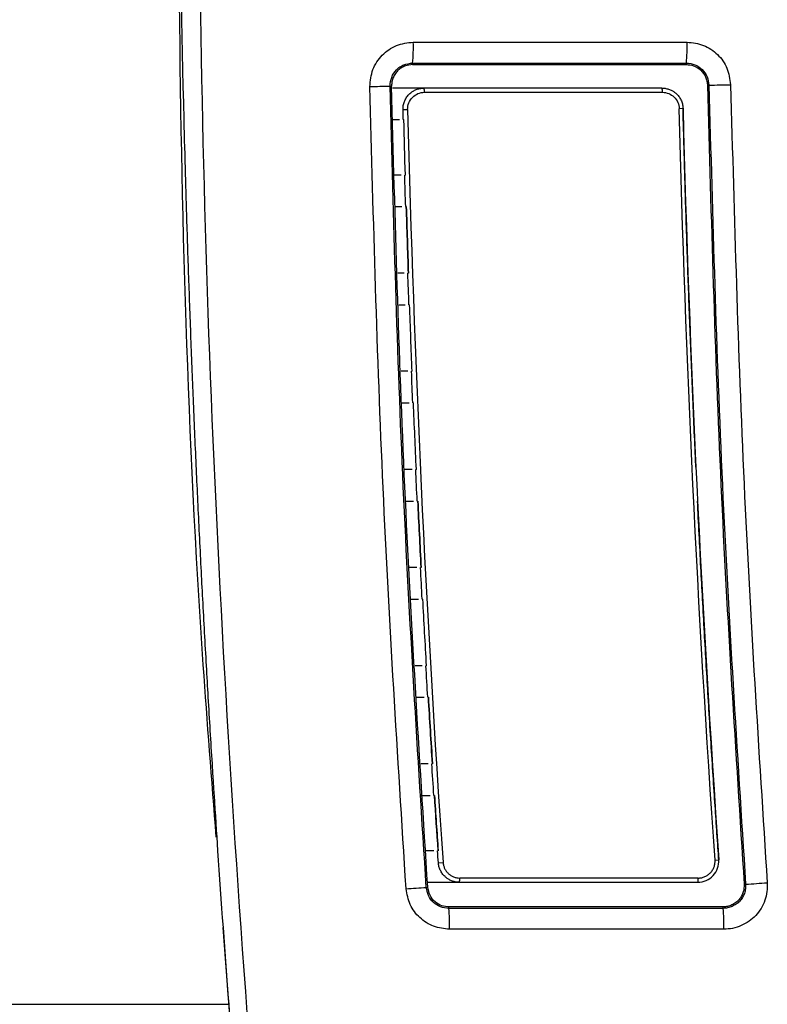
# Model space of a CAD drawing. Header units: millimetres. Extents: x -0.57 to 0.95, y -0.4 to 0.71.
# Tile 203 of 256: x 0.2879 to 0.3234, y 0.121 to 0.1678. Entities that reach past the tile are written whole.
import ezdxf

# ---------------------------------------------------------------- set-up
doc = ezdxf.new("R2010")
doc.units = ezdxf.units.MM
doc.layers.add('FORMAT', color=7, linetype='Continuous')

msp = doc.modelspace()

# ---------------------------------------------------------------- linework, layer by layer
at = {"layer": 'FORMAT', "color": 7, "linetype": 'Continuous', "lineweight": 25}
for p, q in [((0.306589, 0.166692), (0.319592, 0.166692)), ((0.306555, 0.165697), (0.319558, 0.165697)), ((0.306556, 0.165626), (0.306555, 0.165697)), ((0.306556, 0.165626), (0.319558, 0.165626)), ((0.319558, 0.165697), (0.319558, 0.165626)), ((0.305483, 0.164603), (0.305556, 0.164605)), ((0.320628, 0.164649), (0.320558, 0.164647)), ((0.307099, 0.164508), (0.305596, 0.164508)), ((0.318398, 0.164508), (0.307099, 0.164508)), ((0.30712, 0.164309), (0.318419, 0.164309)), ((0.306099, 0.163484), (0.30632, 0.163489)), ((0.319398, 0.163534), (0.319219, 0.163529)), ((0.305609, 0.163013), (0.305936, 0.163013)), ((0.306007, 0.160379), (0.305696, 0.160379)), ((0.295822, 0.158709), (0.295817, 0.158879)), ((0.305745, 0.158879), (0.306051, 0.158879)), ((0.306154, 0.155719), (0.30585, 0.155719)), ((0.3059, 0.154219), (0.306207, 0.154219)), ((0.306328, 0.151059), (0.306005, 0.151059)), ((0.306054, 0.149559), (0.30639, 0.149559)), ((0.306529, 0.146399), (0.306159, 0.146399)), ((0.306225, 0.144899), (0.306599, 0.144899)), ((0.306757, 0.141739), (0.306406, 0.141739)), ((0.306492, 0.140239), (0.306836, 0.140239)), ((0.307011, 0.137079), (0.306673, 0.137079)), ((0.306759, 0.135579), (0.307099, 0.135579)), ((0.307293, 0.132419), (0.30694, 0.132419)), ((0.307026, 0.130919), (0.307389, 0.130919)), ((0.307565, 0.128289), (0.307177, 0.128289)), ((0.307779, 0.127724), (0.307999, 0.12774)), ((0.320919, 0.127851), (0.321098, 0.127863)), ((0.307262, 0.126793), (0.308777, 0.126793)), ((0.308777, 0.126793), (0.3201, 0.126793)), ((0.320121, 0.126995), (0.308797, 0.126995)), ((0.307203, 0.126552), (0.307276, 0.126557)), ((0.322372, 0.126701), (0.322303, 0.126696)), ((0.308273, 0.125555), (0.308273, 0.125626)), ((0.321305, 0.125626), (0.308273, 0.125626)), ((0.321305, 0.125555), (0.308273, 0.125555)), ((0.321305, 0.125555), (0.321305, 0.125626)), ((0.297543, 0.124641), (0.297875, 0.120247)), ((0.321339, 0.12456), (0.308307, 0.12456))]:
    msp.add_line(p, q, dxfattribs=at)
for centre, radius, start, end in [((0.298846, 0.166455), 0.0077463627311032, 354.387538, 1.75197), ((0.311849, 0.166455), 0.0077463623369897, 354.387603, 1.752035), ((0.297378, 0.514259), 0.3497499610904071, 271.170617, 271.327835), ((0.313347, 0.540775), 0.3761970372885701, 271.108953, 271.265693), ((0.306628, 0.164358), 0.0004942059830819, 354.281619, 17.700431), ((0.317928, 0.164358), 0.0004941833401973, 354.281703, 17.700767), ((0.308298, 0.126945), 0.0005014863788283, 342.429009, 5.730489), ((0.319622, 0.126945), 0.0005015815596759, 342.431026, 5.730415), ((0.315091, 0.240934), 0.1144647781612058, 273.647392, 274.162494), ((0.299099, 0.232684), 0.1064412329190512, 273.849821, 274.366458), ((0.300564, 0.124797), 0.0077463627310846, 358.24803, 5.612462), ((0.313596, 0.124797), 0.0077463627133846, 358.247998, 5.61243)]:
    msp.add_arc(centre, radius, start, end, dxfattribs=at)
for points, knots in [([(0.2956512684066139, 0.2020608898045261), (0.2955159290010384, 0.1912384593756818), (0.2952451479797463, 0.1695854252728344), (0.2959318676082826, 0.1451882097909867), (0.2970016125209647, 0.1316663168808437), (0.2972170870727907, 0.1289426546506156)], [0, 0, 0, 0, 0.4438175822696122, 0.8879703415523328, 1, 1, 1, 1]), ([(0.2966288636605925, 0.2011933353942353), (0.2964857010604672, 0.1904474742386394), (0.2961992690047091, 0.1689477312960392), (0.2974207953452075, 0.1366874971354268), (0.2998546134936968, 0.1044742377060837), (0.3036099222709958, 0.0723665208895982), (0.3086754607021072, 0.0404613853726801), (0.3149313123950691, 0.0087905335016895), (0.3201713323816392, -0.0120621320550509), (0.3227903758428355, -0.0224846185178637)], [0, 0, 0, 0, 0.1426739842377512, 0.2854544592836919, 0.4284718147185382, 0.5715262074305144, 0.714544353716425, 0.8573248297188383, 1, 1, 1, 1]), ([(0.3045237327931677, 0.1645824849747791), (0.3045515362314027, 0.1648563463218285), (0.3046071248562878, 0.1654038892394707), (0.3049998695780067, 0.1659938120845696), (0.3054182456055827, 0.1663435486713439), (0.3059020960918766, 0.1666112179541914), (0.3063146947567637, 0.1666595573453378), (0.3065889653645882, 0.1666916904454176)], [0, 0, 0, 0, 0.2496862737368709, 0.4992086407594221, 0.6234742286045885, 0.7497084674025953, 1, 1, 1, 1]), ([(0.319591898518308, 0.1666916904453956), (0.3198583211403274, 0.1666605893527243), (0.3203908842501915, 0.1665984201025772), (0.3210699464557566, 0.1661379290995), (0.3215440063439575, 0.1654679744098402), (0.3216193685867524, 0.1649364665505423), (0.3216571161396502, 0.1646702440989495)], [0, 0, 0, 0, 0.2500291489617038, 0.4997935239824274, 0.7494558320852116, 0.9999999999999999, 0.9999999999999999, 0.9999999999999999, 0.9999999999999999]), ([(0.3054832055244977, 0.1646034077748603), (0.3054985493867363, 0.164744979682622), (0.3055293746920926, 0.1650293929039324), (0.3057303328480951, 0.1653366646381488), (0.3059482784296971, 0.1655163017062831), (0.3061983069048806, 0.1656545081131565), (0.3064127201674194, 0.165680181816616), (0.3065554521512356, 0.1656972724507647)], [0, 0, 0, 0, 0.2491973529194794, 0.5006291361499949, 0.6222396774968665, 0.7485301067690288, 0.9999999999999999, 0.9999999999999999, 0.9999999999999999, 0.9999999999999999]), ([(0.3065555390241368, 0.1656260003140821), (0.3064386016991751, 0.1656132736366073), (0.3062542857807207, 0.1655932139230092), (0.3060278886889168, 0.1654819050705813), (0.3058655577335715, 0.1653600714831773), (0.3057298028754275, 0.1652013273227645), (0.3056308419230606, 0.1650132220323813), (0.3055647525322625, 0.1648114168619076), (0.305558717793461, 0.1646728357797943), (0.3055557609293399, 0.1646049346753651)], [0, 0, 0, 0, 0.2204367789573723, 0.3474511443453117, 0.4718624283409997, 0.6025595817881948, 0.7387263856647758, 0.8719827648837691, 1, 1, 1, 1]), ([(0.3195583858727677, 0.1656972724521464), (0.3196968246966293, 0.1656804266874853), (0.3199714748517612, 0.1656470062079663), (0.320324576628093, 0.165410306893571), (0.3205672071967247, 0.1650618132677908), (0.3206079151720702, 0.1647862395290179), (0.3206282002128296, 0.1646489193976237)], [0, 0, 0, 0, 0.2513640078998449, 0.498683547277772, 0.7501908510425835, 0.9999999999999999, 0.9999999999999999, 0.9999999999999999, 0.9999999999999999]), ([(0.3195584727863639, 0.1656260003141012), (0.3196718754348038, 0.1656137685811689), (0.3199138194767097, 0.1655876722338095), (0.3201886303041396, 0.1654220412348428), (0.3203676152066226, 0.1652240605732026), (0.3204699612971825, 0.1650436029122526), (0.320541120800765, 0.1648490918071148), (0.3205526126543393, 0.1647137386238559), (0.3205582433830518, 0.1646474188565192)], [0, 0, 0, 0, 0.2202177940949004, 0.469833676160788, 0.6010528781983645, 0.7368322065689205, 0.8710541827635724, 1, 1, 1, 1]), ([(0.3072033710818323, 0.12655175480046), (0.3068020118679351, 0.1328884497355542), (0.3059992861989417, 0.1455619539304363), (0.3056552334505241, 0.1582562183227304), (0.305483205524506, 0.1646034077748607)], [0, 0, 0, 0, 0.4999954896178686, 1, 1, 1, 1]), ([(0.3072757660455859, 0.1265567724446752), (0.3068744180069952, 0.1328929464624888), (0.3060717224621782, 0.1455652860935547), (0.305727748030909, 0.1582583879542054), (0.3055557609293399, 0.1646049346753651)], [0, 0, 0, 0, 0.5000003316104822, 1, 1, 1, 1]), ([(0.3205582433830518, 0.1646474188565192), (0.3207326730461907, 0.1583168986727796), (0.3210815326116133, 0.1456558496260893), (0.3218956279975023, 0.1330162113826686), (0.32230267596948, 0.1266963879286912)], [0, 0, 0, 0, 0.4999996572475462, 1, 1, 1, 1]), ([(0.3206282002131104, 0.1646489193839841), (0.3208026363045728, 0.158319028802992), (0.3211515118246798, 0.1456591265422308), (0.3219654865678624, 0.1330206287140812), (0.3223724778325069, 0.1267013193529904)], [0, 0, 0, 0, 0.4999952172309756, 1, 1, 1, 1]), ([(0.3216571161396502, 0.1646702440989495), (0.3218313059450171, 0.1583484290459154), (0.322179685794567, 0.1457047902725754), (0.3229926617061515, 0.1330825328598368), (0.3233991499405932, 0.1267713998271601)], [0, 0, 0, 0, 0.4999996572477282, 1, 1, 1, 1]), ([(0.3062460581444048, 0.1264829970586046), (0.3058441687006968, 0.1328277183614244), (0.3050403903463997, 0.1455171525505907), (0.304695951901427, 0.1582273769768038), (0.3045237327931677, 0.1645824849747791)], [0, 0, 0, 0, 0.5000003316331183, 1, 1, 1, 1]), ([(0.3060989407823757, 0.1634835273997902), (0.3060990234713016, 0.163515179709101), (0.3060991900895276, 0.1635789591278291), (0.3061110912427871, 0.1636747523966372), (0.3061318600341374, 0.1637703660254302), (0.3061625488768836, 0.1638648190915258), (0.3062030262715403, 0.163957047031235), (0.3062533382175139, 0.1640459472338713), (0.3063133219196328, 0.164130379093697), (0.3063847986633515, 0.1642115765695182), (0.3064732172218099, 0.164292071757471), (0.3065860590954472, 0.1643713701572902), (0.3067290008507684, 0.1644423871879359), (0.3069030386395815, 0.1644969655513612), (0.3070310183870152, 0.1645044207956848), (0.3070986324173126, 0.1645083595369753)], [0, 0, 0, 0, 0.0594068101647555, 0.1197047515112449, 0.1808977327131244, 0.2429894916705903, 0.3059836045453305, 0.3698834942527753, 0.4346924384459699, 0.5004135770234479, 0.5730141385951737, 0.6592816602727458, 0.7592088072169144, 0.872785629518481, 1, 1, 1, 1]), ([(0.3063198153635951, 0.1634890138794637), (0.3063145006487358, 0.1637029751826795), (0.3063996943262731, 0.1639171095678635), (0.3066960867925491, 0.1642198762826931), (0.3069076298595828, 0.1643088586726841), (0.3071195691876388, 0.1643088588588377)], [0, 0, 0, 0, 0.5, 0.5, 1, 1, 1, 1]), ([(0.3183984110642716, 0.1645083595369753), (0.3184310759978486, 0.1645074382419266), (0.3184948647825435, 0.1645056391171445), (0.3185873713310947, 0.1644916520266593), (0.3186737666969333, 0.1644710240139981), (0.3187536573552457, 0.1644443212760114), (0.3188268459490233, 0.1644130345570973), (0.3188933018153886, 0.1643783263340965), (0.3189531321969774, 0.1643413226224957), (0.3190065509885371, 0.1643030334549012), (0.3190538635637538, 0.1642643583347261), (0.3191318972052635, 0.1641925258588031), (0.31922977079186, 0.1640760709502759), (0.3193234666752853, 0.163903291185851), (0.3193832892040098, 0.163720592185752), (0.3193932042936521, 0.1635953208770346), (0.3193980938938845, 0.1635335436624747)], [0, 0, 0, 0, 0.0635465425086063, 0.1240950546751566, 0.1816453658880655, 0.236197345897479, 0.2877509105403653, 0.3363060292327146, 0.3818627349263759, 0.4244211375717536, 0.4639814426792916, 0.5005439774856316, 0.6304567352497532, 0.7569865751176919, 0.880158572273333, 0.9999999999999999, 0.9999999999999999, 0.9999999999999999, 0.9999999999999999]), ([(0.3184193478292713, 0.1643088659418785), (0.3186266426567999, 0.1643088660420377), (0.3188300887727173, 0.1642254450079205), (0.3191244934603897, 0.16393894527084), (0.3192138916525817, 0.1637355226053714), (0.3192190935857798, 0.1635290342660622)], [0, 0, 0, 0, 0.5, 0.5, 1, 1, 1, 1]), ([(0.3194838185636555, 0.1603788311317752), (0.3194712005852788, 0.1608178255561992), (0.3194459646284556, 0.1616958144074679), (0.3194229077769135, 0.1625738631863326), (0.3194113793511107, 0.1630128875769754)], [0, 0, 0, 0, 0.4999999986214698, 1, 1, 1, 1]), ([(0.3062560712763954, 0.1588788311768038), (0.3062724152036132, 0.1583521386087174), (0.3063051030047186, 0.1572987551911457), (0.306340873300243, 0.1562454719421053), (0.3063587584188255, 0.1557188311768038)], [0, 0, 0, 0, 0.500000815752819, 1, 1, 1, 1]), ([(0.3198101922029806, 0.1510588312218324), (0.3197889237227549, 0.1515854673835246), (0.319746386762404, 0.1526387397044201), (0.3197069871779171, 0.1536921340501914), (0.3196872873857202, 0.1542188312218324)], [0, 0, 0, 0, 0.5000000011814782, 1, 1, 1, 1]), ([(0.306803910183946, 0.1448988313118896), (0.3068293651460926, 0.1443721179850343), (0.3068802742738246, 0.1433187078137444), (0.3069342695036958, 0.1422654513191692), (0.3069612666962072, 0.1417388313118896)], [0, 0, 0, 0, 0.5000078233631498, 1, 1, 1, 1]), ([(0.3073036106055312, 0.1355788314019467), (0.307335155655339, 0.1350521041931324), (0.3073982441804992, 0.1339986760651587), (0.3074644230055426, 0.1329454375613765), (0.3074975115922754, 0.1324188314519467)], [0, 0, 0, 0, 0.5000124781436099, 0.9999999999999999, 0.9999999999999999, 0.9999999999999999, 0.9999999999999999]), ([(0.3207911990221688, 0.1324188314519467), (0.3207575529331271, 0.1329454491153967), (0.3206902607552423, 0.1339986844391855), (0.320626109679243, 0.1350521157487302), (0.3205940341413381, 0.1355788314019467)], [0, 0, 0, 0, 0.500000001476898, 1, 1, 1, 1]), ([(0.3075938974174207, 0.1309188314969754), (0.3076226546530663, 0.1304804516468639), (0.3076801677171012, 0.1296037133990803), (0.3077398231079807, 0.1287271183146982), (0.3077696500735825, 0.1282888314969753)], [0, 0, 0, 0, 0.5000122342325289, 1, 1, 1, 1]), ([(0.3210679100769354, 0.1282888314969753), (0.3210375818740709, 0.1287271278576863), (0.3209769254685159, 0.1296037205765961), (0.3209184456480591, 0.1304804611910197), (0.3208892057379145, 0.1309188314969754)], [0, 0, 0, 0, 0.5000000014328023, 1, 1, 1, 1]), ([(0.3087765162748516, 0.1267933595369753), (0.3087421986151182, 0.1267943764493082), (0.3086751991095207, 0.126796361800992), (0.3085781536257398, 0.1268117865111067), (0.3084877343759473, 0.1268345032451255), (0.3084043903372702, 0.126863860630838), (0.3083283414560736, 0.126898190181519), (0.3082596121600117, 0.1269361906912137), (0.3081980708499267, 0.1269766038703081), (0.3081434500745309, 0.1270183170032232), (0.3080613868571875, 0.1270900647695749), (0.3079616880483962, 0.1272028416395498), (0.3078655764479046, 0.1273676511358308), (0.3078010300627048, 0.1275430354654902), (0.3077862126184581, 0.1276644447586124), (0.3077788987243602, 0.1277243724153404)], [0, 0, 0, 0, 0.0687089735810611, 0.1341428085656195, 0.1963013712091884, 0.2551845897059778, 0.3107924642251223, 0.3631250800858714, 0.4121826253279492, 0.4579654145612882, 0.5004739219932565, 0.6300806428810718, 0.7565208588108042, 0.8798186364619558, 1, 1, 1, 1]), ([(0.3079993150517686, 0.1277396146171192), (0.3080017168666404, 0.1277145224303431), (0.3080064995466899, 0.1276645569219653), (0.3080225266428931, 0.1275909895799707), (0.3080450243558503, 0.1275192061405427), (0.3080840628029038, 0.1274268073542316), (0.3081485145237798, 0.1273184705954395), (0.3082487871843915, 0.1272062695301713), (0.3083679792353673, 0.1271141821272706), (0.3085026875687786, 0.1270470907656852), (0.3086474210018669, 0.1270029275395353), (0.3087475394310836, 0.1269975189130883), (0.3087974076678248, 0.1269948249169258)], [0, 0, 0, 0, 0.0628109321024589, 0.1250739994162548, 0.1873539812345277, 0.2502152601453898, 0.3750418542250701, 0.5000218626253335, 0.6241104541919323, 0.7493925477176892, 0.875174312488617, 1, 1, 1, 1]), ([(0.3201001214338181, 0.1267933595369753), (0.3202362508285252, 0.1267933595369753), (0.320372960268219, 0.1268216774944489), (0.3206232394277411, 0.1269302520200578), (0.3207374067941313, 0.1270108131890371), (0.3209233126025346, 0.127209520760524), (0.3209964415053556, 0.1273294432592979), (0.3210879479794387, 0.1275864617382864), (0.3211072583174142, 0.1277266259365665), (0.3210976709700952, 0.1278633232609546)], [0, 0, 0, 0, 0.25, 0.25, 0.5, 0.5, 0.75, 0.75, 1, 1, 1, 1]), ([(0.3201210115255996, 0.1269948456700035), (0.320148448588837, 0.1269956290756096), (0.3202030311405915, 0.1269971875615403), (0.320283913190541, 0.1270100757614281), (0.3203630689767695, 0.1270307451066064), (0.3204652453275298, 0.127069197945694), (0.3205853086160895, 0.1271360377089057), (0.3207091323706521, 0.1272445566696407), (0.3208094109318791, 0.1273754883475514), (0.3208794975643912, 0.1275248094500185), (0.3209210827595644, 0.1276855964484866), (0.3209197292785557, 0.1277957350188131), (0.3209190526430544, 0.1278507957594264)], [0, 0, 0, 0, 0.0629252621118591, 0.12518181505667, 0.1874275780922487, 0.250320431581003, 0.3752162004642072, 0.5000088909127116, 0.6248577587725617, 0.7496055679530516, 0.874822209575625, 1, 1, 1, 1]), ([(0.3233991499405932, 0.1267713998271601), (0.3234000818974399, 0.126630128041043), (0.3234019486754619, 0.126347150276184), (0.3232955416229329, 0.1259326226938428), (0.3231174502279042, 0.1255465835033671), (0.3228609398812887, 0.1252086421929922), (0.3225405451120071, 0.124930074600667), (0.3221669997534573, 0.124724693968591), (0.3217612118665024, 0.1245861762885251), (0.3214784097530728, 0.1245688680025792), (0.321338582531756, 0.1245603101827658)], [0, 0, 0, 0, 0.1248415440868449, 0.2500667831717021, 0.3757891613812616, 0.4998137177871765, 0.6234720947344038, 0.7495500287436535, 0.8761688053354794, 1, 1, 1, 1]), ([(0.3083067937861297, 0.1245603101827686), (0.3080485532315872, 0.1245894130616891), (0.3075322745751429, 0.1246475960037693), (0.3068673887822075, 0.1250816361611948), (0.306389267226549, 0.1257157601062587), (0.3062938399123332, 0.1262270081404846), (0.3062460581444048, 0.1264829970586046)], [0, 0, 0, 0, 0.2500172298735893, 0.499838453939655, 0.749562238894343, 1, 1, 1, 1]), ([(0.3082732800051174, 0.1255547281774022), (0.3081390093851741, 0.1255701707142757), (0.3078724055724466, 0.1256008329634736), (0.3075259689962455, 0.1258236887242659), (0.3072799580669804, 0.1261538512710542), (0.3072288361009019, 0.126419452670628), (0.3072033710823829, 0.1265517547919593)], [0, 0, 0, 0, 0.2510221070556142, 0.4984221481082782, 0.7501526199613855, 1, 1, 1, 1]), ([(0.308273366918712, 0.1256260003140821), (0.3081635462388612, 0.1256374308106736), (0.3079294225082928, 0.1256617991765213), (0.3076037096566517, 0.1258506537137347), (0.3073535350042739, 0.1261646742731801), (0.3073016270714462, 0.1264263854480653), (0.3072757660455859, 0.1265567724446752)], [0, 0, 0, 0, 0.2203321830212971, 0.469720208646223, 0.7358095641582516, 0.9999999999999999, 0.9999999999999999, 0.9999999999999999, 0.9999999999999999]), ([(0.3223724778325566, 0.1267013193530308), (0.3223724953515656, 0.126629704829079), (0.3223725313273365, 0.1264826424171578), (0.3223180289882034, 0.1262671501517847), (0.3222254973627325, 0.1260669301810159), (0.3220954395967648, 0.125892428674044), (0.3219284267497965, 0.1257503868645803), (0.3217336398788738, 0.1256417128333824), (0.3215218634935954, 0.1255703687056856), (0.3213758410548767, 0.1255598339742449), (0.3213050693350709, 0.1255547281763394)], [0, 0, 0, 0, 0.122207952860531, 0.250957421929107, 0.3766871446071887, 0.4979661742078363, 0.6207196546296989, 0.7495714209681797, 0.8786264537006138, 0.9999999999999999, 0.9999999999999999, 0.9999999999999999, 0.9999999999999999]), ([(0.32230267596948, 0.1266963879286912), (0.3222974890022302, 0.1265748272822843), (0.3222892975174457, 0.1263828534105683), (0.3221871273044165, 0.1261424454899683), (0.3220692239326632, 0.1259685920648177), (0.3219111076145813, 0.1258220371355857), (0.3217208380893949, 0.1257138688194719), (0.3215159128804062, 0.1256401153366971), (0.3213743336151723, 0.1256306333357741), (0.3213051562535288, 0.1256260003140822)], [0, 0, 0, 0, 0.2209713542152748, 0.3489675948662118, 0.4734529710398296, 0.6044733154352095, 0.7405598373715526, 0.8732343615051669, 1, 1, 1, 1]), ([(0.2728387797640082, 0.1209983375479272), (0.2746189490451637, 0.120998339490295), (0.2765148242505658, 0.1209983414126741), (0.2804613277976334, 0.1209983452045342), (0.2845625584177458, 0.1209983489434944), (0.2910786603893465, 0.1209983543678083), (0.2955853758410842, 0.1209983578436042), (0.2978376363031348, 0.1209983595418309)], [0, 0, 0, 0, 0.25, 0.25, 0.5, 0.75, 1, 1, 1, 1]), ([(0.2979148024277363, 0.1199983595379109), (0.2979018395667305, 0.1201650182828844), (0.2978889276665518, 0.1203316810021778), (0.2978760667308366, 0.1204983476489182), (0.297869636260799, 0.1205816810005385), (0.2978632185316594, 0.1206650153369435), (0.2978568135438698, 0.1207483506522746), (0.2978504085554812, 0.120831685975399), (0.2978440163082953, 0.1209150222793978), (0.2978376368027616, 0.1209983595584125)], [0, 0, 0, 0, 0.0005014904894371, 0.0005014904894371, 0.0005014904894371, 0.0007522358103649, 0.0007522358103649, 0.0007522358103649, 0.0010029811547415, 0.0010029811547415, 0.0010029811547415, 0.0010029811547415])]:
    msp.add_open_spline(points, degree=3, knots=knots, dxfattribs=at)
for points in [[(0.2957029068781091, 0.1630128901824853), (0.2954919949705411, 0.1714293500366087), (0.2954106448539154, 0.1798490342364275), (0.2954589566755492, 0.188267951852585)], [(0.3061107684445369, 0.1630128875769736), (0.3061067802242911, 0.1631697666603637), (0.3061028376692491, 0.1633266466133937), (0.3060989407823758, 0.1634835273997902)], [(0.306319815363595, 0.1634890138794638), (0.3066160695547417, 0.1515624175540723), (0.3071763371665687, 0.1396406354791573), (0.3079993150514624, 0.1277396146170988)], [(0.3209190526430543, 0.1278507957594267), (0.3200860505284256, 0.1397278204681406), (0.3195189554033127, 0.1516260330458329), (0.31921909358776, 0.1635290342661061)], [(0.3194113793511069, 0.1630128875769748), (0.3194068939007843, 0.1631864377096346), (0.3194024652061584, 0.1633599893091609), (0.3193980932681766, 0.1635335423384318)], [(0.3193980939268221, 0.1635335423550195), (0.3196978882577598, 0.1516332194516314), (0.3202648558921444, 0.1397376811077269), (0.3210976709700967, 0.127863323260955)], [(0.2957734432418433, 0.1603788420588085), (0.2957485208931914, 0.1612568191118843), (0.2957250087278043, 0.1621348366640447), (0.2957029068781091, 0.1630128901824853)], [(0.3061107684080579, 0.1630128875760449), (0.306110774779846, 0.1630126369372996), (0.3061198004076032, 0.1630126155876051), (0.3061403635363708, 0.1630128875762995)], [(0.3062116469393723, 0.160378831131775), (0.3061864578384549, 0.1612568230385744), (0.3061626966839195, 0.1621348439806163), (0.306140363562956, 0.1630128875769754)], [(0.295817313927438, 0.1588788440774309), (0.2958022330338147, 0.1593788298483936), (0.295787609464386, 0.1598788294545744), (0.2957734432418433, 0.1603788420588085)], [(0.3062116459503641, 0.1603788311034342), (0.3061910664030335, 0.1603785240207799), (0.3061820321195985, 0.1603785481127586), (0.3061820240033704, 0.1603788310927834)], [(0.3062264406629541, 0.1588788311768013), (0.3062111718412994, 0.1593788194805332), (0.3061963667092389, 0.1598788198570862), (0.306182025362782, 0.1603788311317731)], [(0.3195289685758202, 0.1588788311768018), (0.3195134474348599, 0.1593788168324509), (0.3194983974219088, 0.1598788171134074), (0.3194838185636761, 0.160378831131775)], [(0.2959187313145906, 0.1557188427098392), (0.2958848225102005, 0.1567153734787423), (0.2958527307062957, 0.1577119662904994), (0.2958224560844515, 0.1587086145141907)], [(0.3062264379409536, 0.1588788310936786), (0.3062264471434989, 0.1588785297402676), (0.3062354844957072, 0.1588785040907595), (0.3062560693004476, 0.1588788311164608)], [(0.3063587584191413, 0.1557188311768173), (0.3063224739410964, 0.1567721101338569), (0.3062882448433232, 0.1578254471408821), (0.306256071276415, 0.1588788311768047)], [(0.3196333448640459, 0.1557188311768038), (0.3196151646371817, 0.1562454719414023), (0.3195788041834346, 0.1572987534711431), (0.3195455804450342, 0.158352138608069), (0.3195289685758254, 0.1588788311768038)], [(0.295971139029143, 0.1542188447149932), (0.2959532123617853, 0.154718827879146), (0.2959357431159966, 0.1552188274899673), (0.2959187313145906, 0.1557188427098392)], [(0.3063587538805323, 0.1557188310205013), (0.3063381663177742, 0.1557184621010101), (0.3063291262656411, 0.1557184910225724), (0.3063291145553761, 0.1557188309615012)], [(0.3063821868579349, 0.1542188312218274), (0.3063640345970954, 0.1547188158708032), (0.3063463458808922, 0.1552188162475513), (0.3063291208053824, 0.1557188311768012)], [(0.3196872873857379, 0.1542188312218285), (0.3196688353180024, 0.1547188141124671), (0.3196508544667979, 0.1552188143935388), (0.3196333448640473, 0.1557188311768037)], [(0.2960905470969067, 0.1510588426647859), (0.2960487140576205, 0.1521120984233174), (0.2960089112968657, 0.1531654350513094), (0.295971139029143, 0.1542188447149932)], [(0.3063821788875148, 0.1542188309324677), (0.3063821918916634, 0.1542184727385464), (0.3063912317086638, 0.1542184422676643), (0.3064118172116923, 0.1542188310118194)], [(0.3065327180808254, 0.1510588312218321), (0.306490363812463, 0.1521120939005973), (0.3064500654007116, 0.1531654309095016), (0.3064118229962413, 0.1542188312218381)], [(0.2961514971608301, 0.1495588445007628), (0.2961307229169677, 0.1500588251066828), (0.2961104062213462, 0.1505588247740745), (0.2960905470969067, 0.1510588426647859)], [(0.3065327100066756, 0.1510588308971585), (0.3065121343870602, 0.1510584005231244), (0.3065030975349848, 0.1510584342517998), (0.3065030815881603, 0.151058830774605)], [(0.3065648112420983, 0.1495588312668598), (0.3065437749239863, 0.1500588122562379), (0.306523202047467, 0.1505588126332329), (0.3065030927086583, 0.1510588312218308)], [(0.3198729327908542, 0.1495588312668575), (0.319851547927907, 0.1500588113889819), (0.3198306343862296, 0.1505588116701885), (0.3198101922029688, 0.1510588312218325)], [(0.2962889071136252, 0.1463988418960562), (0.2962410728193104, 0.1474520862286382), (0.2961952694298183, 0.1485054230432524), (0.2961514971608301, 0.1495588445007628)], [(0.306564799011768, 0.1495588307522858), (0.306564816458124, 0.1495584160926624), (0.3065738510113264, 0.1495583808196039), (0.3065944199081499, 0.149558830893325)], [(0.306733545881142, 0.1463988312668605), (0.3066851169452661, 0.1474520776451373), (0.3066387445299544, 0.1485054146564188), (0.3065944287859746, 0.1495588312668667)], [(0.3200143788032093, 0.146398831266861), (0.3199900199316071, 0.1469254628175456), (0.3199413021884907, 0.1479787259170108), (0.3198957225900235, 0.1490321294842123), (0.319872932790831, 0.149558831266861)], [(0.2963584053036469, 0.1448988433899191), (0.2963347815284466, 0.1453988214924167), (0.2963116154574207, 0.1458988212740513), (0.2962889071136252, 0.1463988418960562)], [(0.3067335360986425, 0.1463988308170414), (0.306712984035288, 0.1463983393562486), (0.3067039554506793, 0.1463983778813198), (0.3067039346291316, 0.1463988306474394)], [(0.3067743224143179, 0.1448988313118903), (0.306750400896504, 0.1453988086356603), (0.3067269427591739, 0.1458988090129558), (0.3067039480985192, 0.146398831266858)], [(0.296513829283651, 0.141738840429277), (0.2964599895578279, 0.1427920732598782), (0.2964081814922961, 0.1438454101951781), (0.2963584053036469, 0.1448988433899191)], [(0.3067743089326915, 0.1448988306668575), (0.3067743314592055, 0.1448983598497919), (0.3067833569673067, 0.1448983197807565), (0.3068039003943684, 0.1448988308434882)], [(0.3069612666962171, 0.1417388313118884), (0.3069067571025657, 0.142792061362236), (0.3068543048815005, 0.1438453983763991), (0.3068039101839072, 0.144898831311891)], [(0.3202459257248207, 0.1417388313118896), (0.3202184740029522, 0.1422654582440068), (0.3201635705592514, 0.1433187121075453), (0.3201118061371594, 0.1443721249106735), (0.3200859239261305, 0.1448988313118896)], [(0.2965918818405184, 0.1402388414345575), (0.2965654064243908, 0.1407388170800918), (0.2965393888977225, 0.1412388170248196), (0.296513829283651, 0.141738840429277)], [(0.3069612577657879, 0.1417388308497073), (0.3069407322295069, 0.1417382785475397), (0.3069317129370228, 0.1417383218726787), (0.3069316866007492, 0.1417388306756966)], [(0.3070107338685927, 0.1402388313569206), (0.3069839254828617, 0.1407388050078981), (0.306957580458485, 0.1412388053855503), (0.3069316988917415, 0.1417388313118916)], [(0.3203262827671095, 0.1402388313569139), (0.3202990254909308, 0.1407388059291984), (0.3202722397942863, 0.1412388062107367), (0.3202459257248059, 0.1417388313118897)], [(0.2967653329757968, 0.1370788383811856), (0.2967054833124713, 0.1381320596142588), (0.2966476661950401, 0.1391853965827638), (0.2965918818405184, 0.1402388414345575)], [(0.3070107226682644, 0.1402388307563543), (0.3070107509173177, 0.1402383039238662), (0.307019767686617, 0.1402382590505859), (0.3070402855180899, 0.1402388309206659)], [(0.307215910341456, 0.1370788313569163), (0.3071553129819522, 0.1381320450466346), (0.3070967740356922, 0.1391853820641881), (0.3070402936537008, 0.1402388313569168)], [(0.3205048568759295, 0.1370788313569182), (0.3204743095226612, 0.1376054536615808), (0.3204132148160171, 0.1386586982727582), (0.3203552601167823, 0.1397121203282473), (0.3203262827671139, 0.1402388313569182)], [(0.2968519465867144, 0.1355788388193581), (0.2968226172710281, 0.1360788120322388), (0.2967937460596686, 0.1365788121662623), (0.2967653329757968, 0.1370788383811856)], [(0.3072159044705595, 0.1370788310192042), (0.3071953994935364, 0.1370782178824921), (0.3071863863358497, 0.1370782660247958), (0.3071863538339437, 0.1370788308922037)], [(0.3072740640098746, 0.1355788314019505), (0.3072443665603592, 0.1360788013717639), (0.3072151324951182, 0.1365788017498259), (0.3071863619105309, 0.1370788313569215)], [(0.3205940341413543, 0.1355788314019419), (0.3205638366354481, 0.1360788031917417), (0.3205341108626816, 0.1365788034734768), (0.3205048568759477, 0.137078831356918)], [(0.2970434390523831, 0.1324188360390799), (0.296977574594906, 0.1334720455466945), (0.2969137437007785, 0.1345253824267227), (0.2968519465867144, 0.1355788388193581)], [(0.3072740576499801, 0.1355788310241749), (0.3072740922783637, 0.1355782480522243), (0.3072831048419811, 0.1355781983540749), (0.3073036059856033, 0.1355788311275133)], [(0.3074975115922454, 0.132418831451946), (0.3074308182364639, 0.1334720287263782), (0.3073661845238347, 0.1345253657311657), (0.3073036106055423, 0.1355788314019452)], [(0.2970921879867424, 0.1316469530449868), (0.2970758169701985, 0.1319042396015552), (0.2970595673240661, 0.1321615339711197), (0.2970434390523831, 0.1324188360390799)], [(0.3074975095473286, 0.1324188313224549), (0.307477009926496, 0.1324181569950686), (0.3074679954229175, 0.1324182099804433), (0.3074679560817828, 0.1324188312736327)], [(0.3075643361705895, 0.1309188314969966), (0.3075317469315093, 0.1314187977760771), (0.3074996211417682, 0.1319187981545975), (0.3074679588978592, 0.1324188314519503)], [(0.3208892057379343, 0.1309188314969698), (0.320856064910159, 0.1314188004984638), (0.3208233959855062, 0.1319188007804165), (0.3207911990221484, 0.1324188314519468)], [(0.2971386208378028, 0.1309188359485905), (0.2971230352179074, 0.1311615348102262), (0.297107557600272, 0.1314042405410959), (0.2970921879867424, 0.1316469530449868)], [(0.2973121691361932, 0.1282888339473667), (0.2972529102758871, 0.1291654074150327), (0.2971950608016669, 0.1300420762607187), (0.2971386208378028, 0.1309188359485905)], [(0.3075643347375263, 0.1309188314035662), (0.3075643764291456, 0.1309181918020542), (0.3075733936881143, 0.1309181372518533), (0.307593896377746, 0.1309188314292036)], [(0.3077696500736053, 0.1282888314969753), (0.3077096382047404, 0.1291653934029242), (0.3076510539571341, 0.1300420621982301), (0.307593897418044, 0.1309188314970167)], [(0.2978376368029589, 0.1209983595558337), (0.2976516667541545, 0.123427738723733), (0.2974765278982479, 0.1258578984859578), (0.2973122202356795, 0.1282888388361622)], [(0.3077788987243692, 0.1277243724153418), (0.3077658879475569, 0.1279125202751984), (0.3077529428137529, 0.1281006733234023), (0.3077400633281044, 0.1282888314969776)], [(0.307769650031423, 0.1282888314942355), (0.3077491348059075, 0.1282881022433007), (0.3077401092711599, 0.1282881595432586), (0.3077400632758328, 0.1282888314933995)], [(0.3210976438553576, 0.1278633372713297), (0.3210876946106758, 0.1280051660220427), (0.3210777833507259, 0.1281469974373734), (0.3210679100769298, 0.1282888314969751)]]:
    msp.add_open_spline(points, degree=3, dxfattribs=at)

doc.saveas('drawing.dxf')
